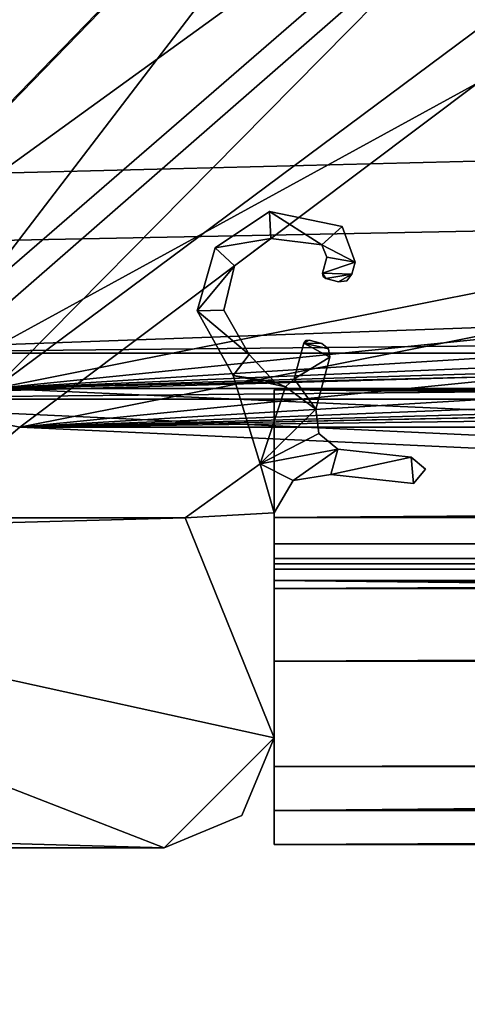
# Model space of a CAD drawing. Header units: metres. Extents: x -904 to 0, y -908 to 0.
# Tile 3 of 161: x -838 to -818, y -879 to -834. Entities that reach past the tile are written whole.
import ezdxf

# ---------------------------------------------------------------- set-up
doc = ezdxf.new("R2010")
doc.units = ezdxf.units.M

msp = doc.modelspace()

# ---------------------------------------------------------------- linework, layer by layer
at = {"layer": 'top0'}
for points in [[(-826.510681, -851.30072, 2023.752563), (-826.510681, -858.307312, 2023.139526), (-826.510681, -851.30072, 2029.104126)], [(-826.510681, -858.307312, 2023.139526), (-826.510681, -857.100769, 2034.904175), (-826.510681, -851.30072, 2029.104126)], [(-826.510681, -857.100769, 2051.215088), (-826.510681, -860.329468, 2063.059814), (-826.510681, -851.30072, 2057.015381)], [(-826.510681, -860.329468, 2063.059814), (-826.510681, -851.30072, 2063.059814), (-826.510681, -851.30072, 2057.015381)], [(-76.516975, -851.30072, 2029.104126), (-76.516975, -851.30072, 2023.752563), (-826.510681, -851.30072, 2029.104126)], [(-76.516975, -851.30072, 2023.752563), (-826.510681, -851.30072, 2023.752563), (-826.510681, -851.30072, 2029.104126)], [(-76.516975, -857.100769, 2034.904175), (-76.516975, -851.30072, 2029.104126), (-826.510681, -857.100769, 2034.904175)], [(-76.516975, -851.30072, 2029.104126), (-826.510681, -851.30072, 2029.104126), (-826.510681, -857.100769, 2034.904175)], [(-76.516975, -857.100769, 2051.215088), (-826.510681, -857.100769, 2051.215088), (-76.516975, -851.30072, 2057.015381)], [(-826.510681, -857.100769, 2051.215088), (-826.510681, -851.30072, 2057.015381), (-76.516975, -851.30072, 2057.015381)], [(-76.516975, -851.30072, 2063.059814), (-76.516975, -851.30072, 2057.015381), (-826.510681, -851.30072, 2063.059814)], [(-76.516975, -851.30072, 2057.015381), (-826.510681, -851.30072, 2057.015381), (-826.510681, -851.30072, 2063.059814)], [(-826.510681, -858.307312, 2023.139526), (-826.510681, -851.30072, 2023.752563), (-77.516975, -857.11731, 2023.243652)], [(-826.510681, -851.30072, 2023.752563), (-76.516975, -851.30072, 2023.752563), (-77.516975, -857.11731, 2023.243652)], [(-826.510681, -851.30072, 164.652542), (-826.510681, -851.30072, 170.004181), (-76.516975, -851.30072, 164.652542)], [(-826.510681, -851.30072, 170.004181), (-76.516975, -851.30072, 170.004181), (-76.516975, -851.30072, 164.652542)], [(-826.510681, -851.30072, 170.004181), (-826.510681, -857.100769, 175.804169), (-76.516975, -851.30072, 170.004181)], [(-826.510681, -857.100769, 175.804169), (-76.516975, -857.100769, 175.804169), (-76.516975, -851.30072, 170.004181)], [(-76.516975, -857.100769, 192.115189), (-826.510681, -857.100769, 192.115189), (-76.516975, -851.30072, 197.915314)], [(-826.510681, -857.100769, 192.115189), (-826.510681, -851.30072, 197.915314), (-76.516975, -851.30072, 197.915314)], [(-826.510681, -851.30072, 197.915314), (-826.510681, -851.30072, 203.959717), (-76.516975, -851.30072, 197.915314)], [(-826.510681, -851.30072, 203.959717), (-76.516975, -851.30072, 203.959717), (-76.516975, -851.30072, 197.915314)], [(-76.516975, -851.30072, 203.959717), (-826.510681, -851.30072, 203.959717), (-77.516975, -857.11731, 203.959717)], [(-77.516975, -857.11731, 203.959717), (-826.510681, -851.30072, 203.959717), (-826.510681, -860.329468, 203.959717)], [(-76.516975, -851.30072, 164.652542), (-76.516975, -858.307312, 164.039551), (-826.510681, -851.30072, 164.652542)], [(-76.516975, -858.307312, 164.039551), (-826.510681, -858.307312, 164.039551), (-826.510681, -851.30072, 164.652542)], [(-826.510681, -851.30072, 164.652542), (-826.510681, -858.307312, 164.039551), (-826.510681, -851.30072, 170.004181)], [(-826.510681, -858.307312, 164.039551), (-826.510681, -857.100769, 175.804169), (-826.510681, -851.30072, 170.004181)], [(-826.510681, -857.100769, 192.115189), (-826.510681, -860.329468, 203.959717), (-826.510681, -851.30072, 197.915314)], [(-826.510681, -860.329468, 203.959717), (-826.510681, -851.30072, 203.959717), (-826.510681, -851.30072, 197.915314)], [(-76.516975, -851.30072, 2063.059814), (-826.510681, -851.30072, 2063.059814), (-76.516975, -857.11731, 2063.059814)], [(-826.510681, -851.30072, 2063.059814), (-826.510681, -860.329468, 2063.059814), (-76.516975, -857.11731, 2063.059814)], [(-826.510681, -858.307312, 2023.139526), (-826.510681, -858.974426, 2022.797363), (-826.510681, -857.100769, 2034.904175)], [(-826.510681, -858.974426, 2022.797363), (-826.510681, -859.977722, 2021.631104), (-826.510681, -857.100769, 2034.904175)], [(-826.510681, -857.100769, 2034.904175), (-826.510681, -859.977722, 2021.631104), (-826.510681, -868.422424, 2029.975464)], [(-826.510681, -857.100769, 2034.904175), (-826.510681, -868.422424, 2029.975464), (-826.510681, -857.100769, 2051.215088)], [(-826.510681, -868.422424, 2029.975464), (-826.510681, -871.968567, 2040.797241), (-826.510681, -857.100769, 2051.215088)], [(-826.510681, -857.100769, 2051.215088), (-826.510681, -871.968567, 2040.797241), (-826.510681, -870.434082, 2052.080566)], [(-826.510681, -870.434082, 2052.080566), (-826.510681, -863.636658, 2061.809814), (-826.510681, -857.100769, 2051.215088)], [(-826.510681, -863.636658, 2061.809814), (-826.510681, -860.329468, 2063.059814), (-826.510681, -857.100769, 2051.215088)], [(-76.516975, -857.100769, 2051.215088), (-76.516975, -857.100769, 2034.904175), (-826.510681, -857.100769, 2051.215088)], [(-76.516975, -857.100769, 2034.904175), (-826.510681, -857.100769, 2034.904175), (-826.510681, -857.100769, 2051.215088)], [(-826.510681, -857.100769, 175.804169), (-826.510681, -857.100769, 192.115189), (-76.516975, -857.100769, 175.804169)], [(-826.510681, -857.100769, 192.115189), (-76.516975, -857.100769, 192.115189), (-76.516975, -857.100769, 175.804169)], [(-826.510681, -858.307312, 164.039551), (-826.510681, -858.974426, 163.697372), (-826.510681, -857.100769, 175.804169)], [(-826.510681, -858.974426, 163.697372), (-826.510681, -859.977722, 162.531128), (-826.510681, -857.100769, 175.804169)], [(-826.510681, -857.100769, 175.804169), (-826.510681, -859.977722, 162.531128), (-826.510681, -868.421997, 170.874802)], [(-826.510681, -857.100769, 175.804169), (-826.510681, -868.421997, 170.874802), (-826.510681, -857.100769, 192.115189)], [(-826.510681, -868.421997, 170.874802), (-826.510681, -871.968506, 181.696777), (-826.510681, -857.100769, 192.115189)], [(-826.510681, -857.100769, 192.115189), (-826.510681, -871.968506, 181.696777), (-826.510681, -870.434143, 192.980438)], [(-826.510681, -870.434143, 192.980438), (-826.510681, -863.636658, 202.709717), (-826.510681, -857.100769, 192.115189)], [(-826.510681, -863.636658, 202.709717), (-826.510681, -860.329468, 203.959717), (-826.510681, -857.100769, 192.115189)], [(-77.516975, -857.11731, 2023.243652), (-77.516975, -858.307312, 2023.139526), (-826.510681, -858.307312, 2023.139526)], [(-826.510681, -860.329468, 203.959717), (-77.516975, -860.329468, 203.959717), (-77.516975, -857.11731, 203.959717)], [(-76.516975, -857.11731, 2063.059814), (-826.510681, -860.329468, 2063.059814), (-77.516975, -860.329468, 2063.059814)], [(-77.516975, -858.307312, 2023.139526), (-77.516975, -858.974426, 2022.797363), (-826.510681, -858.307312, 2023.139526)], [(-77.516975, -858.974426, 2022.797363), (-826.510681, -858.974426, 2022.797363), (-826.510681, -858.307312, 2023.139526)], [(-76.516975, -858.307312, 164.039551), (-76.516975, -858.974426, 163.697372), (-826.510681, -858.307312, 164.039551)], [(-76.516975, -858.974426, 163.697372), (-826.510681, -858.974426, 163.697372), (-826.510681, -858.307312, 164.039551)], [(-826.510681, -858.974426, 2022.797363), (-826.510681, -859.218689, 2022.088501), (-826.510681, -859.977722, 2021.631104)], [(-77.516975, -858.974426, 2022.797363), (-77.516975, -859.218689, 2022.088501), (-826.510681, -858.974426, 2022.797363)], [(-77.516975, -859.218689, 2022.088501), (-826.510681, -859.218689, 2022.088501), (-826.510681, -858.974426, 2022.797363)], [(-76.516975, -858.974426, 163.697372), (-76.516975, -859.218689, 162.988464), (-826.510681, -858.974426, 163.697372)], [(-76.516975, -859.218689, 162.988464), (-826.510681, -859.218689, 162.988464), (-826.510681, -858.974426, 163.697372)], [(-826.510681, -858.974426, 163.697372), (-826.510681, -859.218689, 162.988464), (-826.510681, -859.977722, 162.531128)], [(-826.510681, -859.218689, 2022.088501), (-826.510681, -859.460999, 2021.63208), (-826.510681, -859.977722, 2021.631104)], [(-77.516975, -859.218689, 2022.088501), (-77.516975, -859.460999, 2021.63208), (-826.510681, -859.218689, 2022.088501)], [(-77.516975, -859.460999, 2021.63208), (-826.510681, -859.460999, 2021.63208), (-826.510681, -859.218689, 2022.088501)], [(-76.516975, -859.218689, 162.988464), (-76.516975, -859.460999, 162.532104), (-826.510681, -859.218689, 162.988464)], [(-76.516975, -859.460999, 162.532104), (-826.510681, -859.460999, 162.532104), (-826.510681, -859.218689, 162.988464)], [(-826.510681, -859.218689, 162.988464), (-826.510681, -859.460999, 162.532104), (-826.510681, -859.977722, 162.531128)], [(-77.516975, -859.460999, 2021.63208), (-77.516975, -859.977722, 2021.631104), (-826.510681, -859.460999, 2021.63208)], [(-77.516975, -859.977722, 2021.631104), (-826.510681, -859.977722, 2021.631104), (-826.510681, -859.460999, 2021.63208)], [(-76.516975, -859.460999, 162.532104), (-76.516975, -859.977722, 162.531128), (-826.510681, -859.460999, 162.532104)], [(-76.516975, -859.977722, 162.531128), (-826.510681, -859.977722, 162.531128), (-826.510681, -859.460999, 162.532104)], [(-77.516975, -859.977722, 2021.631104), (-77.516975, -867.11731, 2028.040894), (-826.510681, -859.977722, 2021.631104)], [(-77.516975, -867.11731, 2028.040894), (-826.510681, -868.422424, 2029.975464), (-826.510681, -859.977722, 2021.631104)], [(-826.510681, -868.421997, 170.874802), (-826.510681, -859.977722, 162.531128), (-77.516975, -867.11731, 168.940903)], [(-826.510681, -859.977722, 162.531128), (-77.516975, -862.629639, 164.346085), (-77.516975, -867.11731, 168.940903)], [(-826.510681, -859.977722, 162.531128), (-76.516975, -859.977722, 162.531128), (-77.516975, -862.629639, 164.346085)], [(-77.516975, -863.636658, 2061.809814), (-77.516975, -860.329468, 2063.059814), (-826.510681, -863.636658, 2061.809814)], [(-77.516975, -860.329468, 2063.059814), (-826.510681, -860.329468, 2063.059814), (-826.510681, -863.636658, 2061.809814)], [(-826.510681, -860.329468, 203.959717), (-826.510681, -863.636658, 202.709717), (-77.516975, -860.329468, 203.959717)], [(-826.510681, -863.636658, 202.709717), (-77.516975, -863.636658, 202.709717), (-77.516975, -860.329468, 203.959717)], [(-77.516975, -867.11731, 2058.077881), (-77.516975, -863.636658, 2061.809814), (-826.510681, -870.434082, 2052.080566)], [(-77.516975, -863.636658, 2061.809814), (-826.510681, -863.636658, 2061.809814), (-826.510681, -870.434082, 2052.080566)], [(-826.510681, -863.636658, 202.709717), (-826.510681, -870.434143, 192.980438), (-77.516975, -863.636658, 202.709717)], [(-826.510681, -870.434143, 192.980438), (-77.516975, -867.11731, 198.978012), (-77.516975, -863.636658, 202.709717)], [(-77.516975, -867.11731, 2028.040894), (-77.352242, -868.425537, 2029.980591), (-826.510681, -868.422424, 2029.975464)], [(-826.510681, -870.434082, 2052.080566), (-76.516975, -870.106201, 2052.895996), (-77.516975, -867.11731, 2058.077881)], [(-77.516975, -867.11731, 198.978012), (-826.510681, -870.434143, 192.980438), (-76.516975, -870.106201, 193.796127)], [(-826.510681, -868.421997, 170.874802), (-77.516975, -867.11731, 168.940903), (-76.516975, -870.106201, 174.182953)], [(-826.510681, -871.968506, 181.696777), (-826.510681, -868.421997, 170.874802), (-76.516975, -870.106201, 174.182953)], [(-77.352242, -868.425537, 2029.980591), (-826.510681, -871.968567, 2040.797241), (-826.510681, -868.422424, 2029.975464)], [(-77.352242, -868.425537, 2029.980591), (-76.516975, -870.106201, 2033.282959), (-826.510681, -871.968567, 2040.797241)], [(-76.516975, -870.106201, 2033.282959), (-76.516975, -871.968506, 2040.796753), (-826.510681, -871.968567, 2040.797241)], [(-76.516975, -870.434143, 2052.080322), (-76.516975, -870.106201, 2052.895996), (-826.510681, -870.434082, 2052.080566)], [(-826.510681, -870.434143, 192.980438), (-826.510681, -871.968506, 181.696777), (-76.516975, -870.106201, 193.796127)], [(-76.516975, -870.106201, 193.796127), (-826.510681, -871.968506, 181.696777), (-76.516975, -872.073914, 183.966034)], [(-826.510681, -871.968506, 181.696777), (-76.516975, -870.106201, 174.182953), (-76.516975, -872.073914, 183.966034)], [(-826.510681, -871.968567, 2040.797241), (-76.516975, -870.434143, 2052.080322), (-826.510681, -870.434082, 2052.080566)], [(-826.510681, -871.968567, 2040.797241), (-76.516975, -871.968506, 2040.796753), (-76.516975, -870.434143, 2052.080322)]]:
    msp.add_3dface(points, dxfattribs=at)
at = {"layer": 'top0123456'}
for points in [[(-829.193542, -844.848938, 2063.059814), (-826.660095, -844.429382, 2063.059814), (-826.721558, -843.20105, 2063.059814)], [(-826.721558, -843.20105, 164.346085), (-829.193542, -844.848938, 164.346085), (-826.721558, -843.20105, 2063.059814)], [(-829.193542, -844.848938, 164.346085), (-829.193542, -844.848938, 2063.059814), (-826.721558, -843.20105, 2063.059814)], [(-829.193542, -844.848938, 164.346085), (-826.721558, -843.20105, 164.346085), (-826.660095, -844.429382, 164.346085)], [(-826.660095, -844.429382, 2063.059814), (-824.342773, -844.703369, 2063.059814), (-826.721558, -843.20105, 2063.059814)], [(-826.721558, -843.20105, 2063.059814), (-824.342773, -844.703369, 2063.059814), (-823.408936, -843.874756, 2063.059814)], [(-823.408936, -843.874756, 164.346085), (-826.721558, -843.20105, 164.346085), (-823.408936, -843.874756, 2063.059814)], [(-826.721558, -843.20105, 164.346085), (-826.721558, -843.20105, 2063.059814), (-823.408936, -843.874756, 2063.059814)], [(-826.660095, -844.429382, 164.346085), (-826.721558, -843.20105, 164.346085), (-824.342773, -844.703369, 164.346085)], [(-826.721558, -843.20105, 164.346085), (-823.408936, -843.874756, 164.346085), (-824.342773, -844.703369, 164.346085)], [(-824.342773, -844.703369, 2063.059814), (-822.819336, -845.492493, 2063.059814), (-823.408936, -843.874756, 2063.059814)], [(-824.342773, -844.703369, 164.346085), (-823.408936, -843.874756, 164.346085), (-822.819336, -845.492493, 164.346085)], [(-822.819336, -845.492493, 164.346085), (-823.408936, -843.874756, 164.346085), (-822.819336, -845.492493, 2063.059814)], [(-823.408936, -843.874756, 164.346085), (-823.408936, -843.874756, 2063.059814), (-822.819336, -845.492493, 2063.059814)], [(-828.311829, -845.672485, 2063.059814), (-826.660095, -844.429382, 2063.059814), (-829.193542, -844.848938, 2063.059814)], [(-828.311829, -845.672485, 164.346085), (-829.193542, -844.848938, 164.346085), (-826.660095, -844.429382, 164.346085)], [(-828.311829, -845.672485, 164.346085), (-826.660095, -844.429382, 164.346085), (-828.311829, -845.672485, 2063.059814)], [(-826.660095, -844.429382, 164.346085), (-826.660095, -844.429382, 2063.059814), (-828.311829, -845.672485, 2063.059814)], [(-826.660095, -844.429382, 164.346085), (-824.342773, -844.703369, 164.346085), (-826.660095, -844.429382, 2063.059814)], [(-824.342773, -844.703369, 164.346085), (-824.342773, -844.703369, 2063.059814), (-826.660095, -844.429382, 2063.059814)], [(-824.342773, -844.703369, 2063.059814), (-824.105103, -845.268433, 2063.059814), (-822.819336, -845.492493, 2063.059814)], [(-824.342773, -844.703369, 164.346085), (-824.105103, -845.268433, 164.346085), (-824.342773, -844.703369, 2063.059814)], [(-824.105103, -845.268433, 164.346085), (-824.105103, -845.268433, 2063.059814), (-824.342773, -844.703369, 2063.059814)], [(-822.819336, -845.492493, 164.346085), (-824.105103, -845.268433, 164.346085), (-824.342773, -844.703369, 164.346085)], [(-830.011902, -847.704956, 2063.059814), (-828.311829, -845.672485, 2063.059814), (-829.193542, -844.848938, 2063.059814)], [(-829.193542, -844.848938, 164.346085), (-830.011902, -847.704956, 164.346085), (-829.193542, -844.848938, 2063.059814)], [(-830.011902, -847.704956, 164.346085), (-830.011902, -847.704956, 2063.059814), (-829.193542, -844.848938, 2063.059814)], [(-830.011902, -847.704956, 164.346085), (-829.193542, -844.848938, 164.346085), (-828.311829, -845.672485, 164.346085)], [(-824.105103, -845.268433, 2063.059814), (-824.30127, -846.000305, 2063.059814), (-822.819336, -845.492493, 2063.059814)], [(-824.30127, -846.000305, 164.346085), (-824.30127, -846.000305, 2063.059814), (-824.105103, -845.268433, 164.346085)], [(-824.30127, -846.000305, 2063.059814), (-824.105103, -845.268433, 2063.059814), (-824.105103, -845.268433, 164.346085)], [(-824.30127, -846.000305, 164.346085), (-824.105103, -845.268433, 164.346085), (-822.819336, -845.492493, 164.346085)], [(-822.819336, -845.492493, 2063.059814), (-824.30127, -846.000305, 2063.059814), (-822.967896, -846.046936, 2063.059814)], [(-822.967896, -846.046936, 164.346085), (-824.30127, -846.000305, 164.346085), (-822.819336, -845.492493, 164.346085)], [(-822.819336, -845.492493, 164.346085), (-822.819336, -845.492493, 2063.059814), (-822.967896, -846.046936, 164.346085)], [(-822.819336, -845.492493, 2063.059814), (-822.967896, -846.046936, 2063.059814), (-822.967896, -846.046936, 164.346085)], [(-830.011902, -847.704956, 2063.059814), (-828.802124, -847.680725, 2063.059814), (-828.311829, -845.672485, 2063.059814)], [(-828.802124, -847.680725, 164.346085), (-830.011902, -847.704956, 164.346085), (-828.311829, -845.672485, 164.346085)], [(-828.802124, -847.680725, 164.346085), (-828.311829, -845.672485, 164.346085), (-828.802124, -847.680725, 2063.059814)], [(-828.311829, -845.672485, 164.346085), (-828.311829, -845.672485, 2063.059814), (-828.802124, -847.680725, 2063.059814)], [(-824.30127, -846.000305, 2063.059814), (-824.15979, -846.245239, 2063.059814), (-822.967896, -846.046936, 2063.059814)], [(-824.30127, -846.000305, 2063.059814), (-824.281006, -846.151917, 2063.059814), (-824.15979, -846.245239, 2063.059814)], [(-824.30127, -846.000305, 164.346085), (-824.281006, -846.151917, 164.346085), (-824.30127, -846.000305, 2063.059814)], [(-824.281006, -846.151917, 164.346085), (-824.281006, -846.151917, 2063.059814), (-824.30127, -846.000305, 2063.059814)], [(-824.15979, -846.245239, 164.346085), (-824.30127, -846.000305, 164.346085), (-822.967896, -846.046936, 164.346085)], [(-824.15979, -846.245239, 164.346085), (-824.281006, -846.151917, 164.346085), (-824.30127, -846.000305, 164.346085)], [(-822.967896, -846.046936, 2063.059814), (-824.15979, -846.245239, 2063.059814), (-823.5802, -846.400513, 2063.059814)], [(-823.5802, -846.400513, 164.346085), (-824.15979, -846.245239, 164.346085), (-822.967896, -846.046936, 164.346085)], [(-823.5802, -846.400513, 2063.059814), (-823.201599, -846.35022, 2063.059814), (-822.967896, -846.046936, 2063.059814)], [(-822.967896, -846.046936, 164.346085), (-823.201599, -846.35022, 164.346085), (-823.5802, -846.400513, 164.346085)], [(-823.201599, -846.35022, 164.346085), (-822.967896, -846.046936, 164.346085), (-823.201599, -846.35022, 2063.059814)], [(-822.967896, -846.046936, 164.346085), (-822.967896, -846.046936, 2063.059814), (-823.201599, -846.35022, 2063.059814)], [(-824.281006, -846.151917, 164.346085), (-824.15979, -846.245239, 164.346085), (-824.281006, -846.151917, 2063.059814)], [(-824.15979, -846.245239, 164.346085), (-824.15979, -846.245239, 2063.059814), (-824.281006, -846.151917, 2063.059814)], [(-823.5802, -846.400513, 164.346085), (-823.5802, -846.400513, 2063.059814), (-824.15979, -846.245239, 164.346085)], [(-823.5802, -846.400513, 2063.059814), (-824.15979, -846.245239, 2063.059814), (-824.15979, -846.245239, 164.346085)], [(-823.5802, -846.400513, 164.346085), (-823.201599, -846.35022, 164.346085), (-823.5802, -846.400513, 2063.059814)], [(-823.201599, -846.35022, 164.346085), (-823.201599, -846.35022, 2063.059814), (-823.5802, -846.400513, 2063.059814)], [(-827.635254, -849.701904, 2063.059814), (-828.802124, -847.680725, 2063.059814), (-830.011902, -847.704956, 2063.059814)], [(-830.011902, -847.704956, 164.346085), (-828.802124, -847.680725, 164.346085), (-827.635254, -849.701904, 164.346085)], [(-828.363403, -850.655762, 2063.059814), (-827.635254, -849.701904, 2063.059814), (-830.011902, -847.704956, 2063.059814)], [(-830.011902, -847.704956, 164.346085), (-828.363403, -850.655762, 164.346085), (-830.011902, -847.704956, 2063.059814)], [(-828.363403, -850.655762, 164.346085), (-828.363403, -850.655762, 2063.059814), (-830.011902, -847.704956, 2063.059814)], [(-828.363403, -850.655762, 164.346085), (-830.011902, -847.704956, 164.346085), (-827.635254, -849.701904, 164.346085)], [(-827.635254, -849.701904, 164.346085), (-828.802124, -847.680725, 164.346085), (-827.635254, -849.701904, 2063.059814)], [(-828.802124, -847.680725, 164.346085), (-828.802124, -847.680725, 2063.059814), (-827.635254, -849.701904, 2063.059814)], [(-823.977295, -849.814026, 2063.059814), (-825.155273, -849.187805, 2063.059814), (-825.589355, -850.807678, 2063.059814)], [(-825.589355, -850.807678, 164.346085), (-825.589355, -850.807678, 2063.059814), (-825.155273, -849.187805, 164.346085)], [(-825.589355, -850.807678, 2063.059814), (-825.155273, -849.187805, 2063.059814), (-825.155273, -849.187805, 164.346085)], [(-825.589355, -850.807678, 164.346085), (-825.155273, -849.187805, 164.346085), (-823.977295, -849.814026, 164.346085)], [(-825.155273, -849.187805, 2063.059814), (-824.330811, -849.20166, 2063.059814), (-824.9104, -849.046387, 2063.059814)], [(-824.9104, -849.046387, 2063.059814), (-825.062195, -849.066772, 2063.059814), (-825.155273, -849.187805, 2063.059814)], [(-825.062195, -849.066772, 164.346085), (-824.9104, -849.046387, 164.346085), (-825.155273, -849.187805, 164.346085)], [(-824.9104, -849.046387, 164.346085), (-824.330811, -849.20166, 164.346085), (-825.155273, -849.187805, 164.346085)], [(-825.062195, -849.066772, 164.346085), (-825.155273, -849.187805, 164.346085), (-825.062195, -849.066772, 2063.059814)], [(-825.155273, -849.187805, 164.346085), (-825.155273, -849.187805, 2063.059814), (-825.062195, -849.066772, 2063.059814)], [(-823.977295, -849.814026, 2063.059814), (-824.028198, -849.434631, 2063.059814), (-825.155273, -849.187805, 2063.059814)], [(-824.028198, -849.434631, 2063.059814), (-824.330811, -849.20166, 2063.059814), (-825.155273, -849.187805, 2063.059814)], [(-825.155273, -849.187805, 164.346085), (-824.028198, -849.434631, 164.346085), (-823.977295, -849.814026, 164.346085)], [(-825.155273, -849.187805, 164.346085), (-824.330811, -849.20166, 164.346085), (-824.028198, -849.434631, 164.346085)], [(-824.9104, -849.046387, 164.346085), (-825.062195, -849.066772, 164.346085), (-824.9104, -849.046387, 2063.059814)], [(-825.062195, -849.066772, 164.346085), (-825.062195, -849.066772, 2063.059814), (-824.9104, -849.046387, 2063.059814)], [(-824.330811, -849.20166, 164.346085), (-824.9104, -849.046387, 164.346085), (-824.330811, -849.20166, 2063.059814)], [(-824.9104, -849.046387, 164.346085), (-824.9104, -849.046387, 2063.059814), (-824.330811, -849.20166, 2063.059814)], [(-824.028198, -849.434631, 164.346085), (-824.330811, -849.20166, 164.346085), (-824.028198, -849.434631, 2063.059814)], [(-824.330811, -849.20166, 164.346085), (-824.330811, -849.20166, 2063.059814), (-824.028198, -849.434631, 2063.059814)], [(-823.977295, -849.814026, 164.346085), (-824.028198, -849.434631, 164.346085), (-823.977295, -849.814026, 2063.059814)], [(-824.028198, -849.434631, 164.346085), (-824.028198, -849.434631, 2063.059814), (-823.977295, -849.814026, 2063.059814)], [(-828.363403, -850.655762, 2063.059814), (-826.494507, -850.946106, 2063.059814), (-827.635254, -849.701904, 2063.059814)], [(-827.635254, -849.701904, 164.346085), (-826.494507, -850.946106, 164.346085), (-828.363403, -850.655762, 164.346085)], [(-826.494507, -850.946106, 164.346085), (-827.635254, -849.701904, 164.346085), (-826.494507, -850.946106, 2063.059814)], [(-827.635254, -849.701904, 164.346085), (-827.635254, -849.701904, 2063.059814), (-826.494507, -850.946106, 2063.059814)], [(-824.611816, -852.182007, 2063.059814), (-823.977295, -849.814026, 2063.059814), (-825.589355, -850.807678, 2063.059814)], [(-825.589355, -850.807678, 164.346085), (-823.977295, -849.814026, 164.346085), (-824.611816, -852.182007, 164.346085)], [(-823.977295, -849.814026, 164.346085), (-823.977295, -849.814026, 2063.059814), (-824.611816, -852.182007, 164.346085)], [(-823.977295, -849.814026, 2063.059814), (-824.611816, -852.182007, 2063.059814), (-824.611816, -852.182007, 164.346085)], [(-827.144043, -854.667297, 2063.059814), (-825.996704, -851.17157, 2063.059814), (-828.363403, -850.655762, 2063.059814)], [(-825.996704, -851.17157, 2063.059814), (-826.494507, -850.946106, 2063.059814), (-828.363403, -850.655762, 2063.059814)], [(-828.363403, -850.655762, 164.346085), (-827.144043, -854.667297, 164.346085), (-828.363403, -850.655762, 2063.059814)], [(-827.144043, -854.667297, 164.346085), (-827.144043, -854.667297, 2063.059814), (-828.363403, -850.655762, 2063.059814)], [(-826.494507, -850.946106, 164.346085), (-825.996704, -851.17157, 164.346085), (-828.363403, -850.655762, 164.346085)], [(-828.363403, -850.655762, 164.346085), (-825.996704, -851.17157, 164.346085), (-827.144043, -854.667297, 164.346085)], [(-825.996704, -851.17157, 164.346085), (-826.494507, -850.946106, 164.346085), (-825.996704, -851.17157, 2063.059814)], [(-826.494507, -850.946106, 164.346085), (-826.494507, -850.946106, 2063.059814), (-825.996704, -851.17157, 2063.059814)], [(-824.611816, -852.182007, 2063.059814), (-825.589355, -850.807678, 2063.059814), (-825.996704, -851.17157, 2063.059814)], [(-825.589355, -850.807678, 164.346085), (-825.996704, -851.17157, 164.346085), (-825.589355, -850.807678, 2063.059814)], [(-825.996704, -851.17157, 164.346085), (-825.996704, -851.17157, 2063.059814), (-825.589355, -850.807678, 2063.059814)], [(-825.996704, -851.17157, 164.346085), (-825.589355, -850.807678, 164.346085), (-824.611816, -852.182007, 164.346085)], [(-827.144043, -854.667297, 2063.059814), (-824.611816, -852.182007, 2063.059814), (-825.996704, -851.17157, 2063.059814)], [(-825.996704, -851.17157, 164.346085), (-824.611816, -852.182007, 164.346085), (-827.144043, -854.667297, 164.346085)], [(-824.474121, -853.293579, 2063.059814), (-824.611816, -852.182007, 2063.059814), (-827.144043, -854.667297, 2063.059814)], [(-827.144043, -854.667297, 164.346085), (-824.611816, -852.182007, 164.346085), (-824.474121, -853.293579, 164.346085)], [(-824.474121, -853.293579, 164.346085), (-824.611816, -852.182007, 164.346085), (-824.474121, -853.293579, 2063.059814)], [(-824.611816, -852.182007, 164.346085), (-824.611816, -852.182007, 2063.059814), (-824.474121, -853.293579, 2063.059814)], [(-823.607422, -854.002869, 2063.059814), (-824.474121, -853.293579, 2063.059814), (-827.144043, -854.667297, 2063.059814)], [(-824.474121, -853.293579, 164.346085), (-823.607422, -854.002869, 164.346085), (-827.144043, -854.667297, 164.346085)], [(-823.607422, -854.002869, 164.346085), (-824.474121, -853.293579, 164.346085), (-823.607422, -854.002869, 2063.059814)], [(-824.474121, -853.293579, 164.346085), (-824.474121, -853.293579, 2063.059814), (-823.607422, -854.002869, 2063.059814)], [(-823.607422, -854.002869, 2063.059814), (-827.144043, -854.667297, 2063.059814), (-825.641235, -855.4198, 2063.059814)], [(-827.144043, -854.667297, 164.346085), (-823.607422, -854.002869, 164.346085), (-825.641235, -855.4198, 164.346085)], [(-823.930786, -855.158936, 2063.059814), (-823.607422, -854.002869, 2063.059814), (-825.641235, -855.4198, 2063.059814)], [(-825.641235, -855.4198, 164.346085), (-823.607422, -854.002869, 164.346085), (-823.930786, -855.158936, 164.346085)], [(-820.266968, -854.367615, 2063.059814), (-823.607422, -854.002869, 2063.059814), (-823.930786, -855.158936, 2063.059814)], [(-823.607422, -854.002869, 164.346085), (-820.266968, -854.367615, 164.346085), (-823.930786, -855.158936, 164.346085)], [(-820.266968, -854.367615, 164.346085), (-823.607422, -854.002869, 164.346085), (-820.266968, -854.367615, 2063.059814)], [(-823.607422, -854.002869, 164.346085), (-823.607422, -854.002869, 2063.059814), (-820.266968, -854.367615, 2063.059814)], [(-820.166992, -855.563477, 2063.059814), (-820.266968, -854.367615, 2063.059814), (-823.930786, -855.158936, 2063.059814)], [(-823.930786, -855.158936, 164.346085), (-820.266968, -854.367615, 164.346085), (-820.166992, -855.563477, 164.346085)], [(-820.166992, -855.563477, 2063.059814), (-819.621887, -854.91626, 2063.059814), (-820.266968, -854.367615, 2063.059814)], [(-819.621887, -854.91626, 164.346085), (-820.266968, -854.367615, 164.346085), (-819.621887, -854.91626, 2063.059814)], [(-820.266968, -854.367615, 164.346085), (-820.266968, -854.367615, 2063.059814), (-819.621887, -854.91626, 2063.059814)], [(-820.266968, -854.367615, 164.346085), (-819.621887, -854.91626, 164.346085), (-820.166992, -855.563477, 164.346085)], [(-827.144043, -854.667297, 2063.059814), (-830.547852, -857.11731, 2063.059814), (-826.510681, -856.898071, 2063.059814)], [(-827.144043, -854.667297, 164.346085), (-830.547852, -857.11731, 164.346085), (-827.144043, -854.667297, 2063.059814)], [(-830.547852, -857.11731, 164.346085), (-830.547852, -857.11731, 2063.059814), (-827.144043, -854.667297, 2063.059814)], [(-830.547852, -857.11731, 164.346085), (-827.144043, -854.667297, 164.346085), (-826.510681, -856.898071, 164.346085)], [(-825.641235, -855.4198, 2063.059814), (-827.144043, -854.667297, 2063.059814), (-826.510681, -856.898071, 2063.059814)], [(-826.510681, -856.898071, 164.346085), (-827.144043, -854.667297, 164.346085), (-825.641235, -855.4198, 164.346085)], [(-820.166992, -855.563477, 164.346085), (-819.621887, -854.91626, 164.346085), (-820.166992, -855.563477, 2063.059814)], [(-819.621887, -854.91626, 164.346085), (-819.621887, -854.91626, 2063.059814), (-820.166992, -855.563477, 2063.059814)], [(-826.510681, -856.898071, 164.346085), (-825.641235, -855.4198, 164.346085), (-826.510681, -856.898071, 2063.059814)], [(-825.641235, -855.4198, 164.346085), (-825.641235, -855.4198, 2063.059814), (-826.510681, -856.898071, 2063.059814)], [(-825.641235, -855.4198, 164.346085), (-823.930786, -855.158936, 164.346085), (-825.641235, -855.4198, 2063.059814)], [(-823.930786, -855.158936, 164.346085), (-823.930786, -855.158936, 2063.059814), (-825.641235, -855.4198, 2063.059814)], [(-823.930786, -855.158936, 164.346085), (-820.166992, -855.563477, 164.346085), (-823.930786, -855.158936, 2063.059814)], [(-820.166992, -855.563477, 164.346085), (-820.166992, -855.563477, 2063.059814), (-823.930786, -855.158936, 2063.059814)], [(-830.547852, -857.11731, 2063.059814), (-870.522095, -857.124084, 2063.059814), (-867.510681, -858.123779, 2063.059814)], [(-830.547852, -857.11731, 2063.059814), (-830.547852, -857.11731, 164.346085), (-870.522095, -857.124084, 2063.059814)], [(-830.547852, -857.11731, 164.346085), (-870.522095, -857.124084, 164.346085), (-870.522095, -857.124084, 2063.059814)], [(-830.547852, -857.11731, 164.346085), (-867.510681, -858.123779, 164.346085), (-870.522095, -857.124084, 164.346085)], [(-830.547852, -857.11731, 2063.059814), (-867.510681, -858.123779, 2063.059814), (-826.510681, -867.123779, 2063.059814)], [(-867.510681, -858.123779, 164.346085), (-830.547852, -857.11731, 164.346085), (-826.510681, -867.123779, 164.346085)], [(-826.510681, -856.898071, 2063.059814), (-830.547852, -857.11731, 2063.059814), (-826.510681, -867.123779, 2063.059814)], [(-826.510681, -867.123779, 164.346085), (-830.547852, -857.11731, 164.346085), (-826.510681, -856.898071, 164.346085)], [(-826.510681, -856.898071, 164.346085), (-826.510681, -856.898071, 2063.059814), (-826.510681, -867.123779, 164.346085)], [(-826.510681, -856.898071, 2063.059814), (-826.510681, -867.123779, 2063.059814), (-826.510681, -867.123779, 164.346085)], [(-826.510681, -867.123779, 2063.059814), (-867.510681, -858.123779, 2063.059814), (-831.510681, -872.123779, 2063.059814)], [(-867.510681, -858.123779, 2063.059814), (-867.510681, -871.123779, 2063.059814), (-831.510681, -872.123779, 2063.059814)], [(-867.510681, -871.123779, 164.346085), (-867.510681, -858.123779, 164.346085), (-831.510681, -872.123779, 164.346085)], [(-831.510681, -872.123779, 164.346085), (-867.510681, -858.123779, 164.346085), (-826.510681, -867.123779, 164.346085)], [(-831.510681, -872.123779, 2063.059814), (-827.98114, -870.652466, 2063.059814), (-826.510681, -867.123779, 2063.059814)], [(-826.510681, -867.123779, 164.346085), (-827.98114, -870.652466, 164.346085), (-831.510681, -872.123779, 164.346085)], [(-827.98114, -870.652466, 164.346085), (-826.510681, -867.123779, 164.346085), (-827.98114, -870.652466, 2063.059814)], [(-826.510681, -867.123779, 164.346085), (-826.510681, -867.123779, 2063.059814), (-827.98114, -870.652466, 2063.059814)], [(-831.510681, -872.123779, 164.346085), (-827.98114, -870.652466, 164.346085), (-831.510681, -872.123779, 2063.059814)], [(-827.98114, -870.652466, 164.346085), (-827.98114, -870.652466, 2063.059814), (-831.510681, -872.123779, 2063.059814)], [(-831.510681, -872.123779, 2063.059814), (-867.510681, -871.123779, 2063.059814), (-870.504395, -872.123779, 2063.059814)], [(-870.504395, -872.123779, 164.346085), (-867.510681, -871.123779, 164.346085), (-831.510681, -872.123779, 164.346085)], [(-831.510681, -872.123779, 2063.059814), (-870.504395, -872.123779, 2063.059814), (-831.510681, -872.123779, 164.346085)], [(-870.504395, -872.123779, 2063.059814), (-870.504395, -872.123779, 164.346085), (-831.510681, -872.123779, 164.346085)]]:
    msp.add_3dface(points, dxfattribs=at)
at = {"layer": 'top0123458'}
for points in [[(-837.795349, -816.680847, 132.357834), (-852.997375, -838.075195, 160.059708), (-840.083008, -770.377747, 132.927322)], [(-836.45575, -818.327637, 136.139038), (-838.46106, -771.888306, 136.501175), (-851.22168, -839.286743, 163.059708)], [(-837.795349, -816.680847, 132.357834), (-819.842468, -804.894165, 104.404373), (-851.861267, -843.786926, 160.059708)], [(-851.861267, -843.786926, 160.059708), (-819.842468, -804.894165, 104.404373), (-848.625854, -848.629028, 160.059708)], [(-813.107849, -812.158813, 107.215164), (-818.328186, -804.799316, 107.407883), (-850.268555, -843.842407, 163.059708)], [(-850.268555, -843.842407, 163.059708), (-818.328186, -804.799316, 107.407883), (-836.45575, -818.327637, 136.139038)], [(-819.842468, -804.894165, 104.404373), (-814.074097, -813.05603, 104.190643), (-848.625854, -848.629028, 160.059708)], [(-847.645447, -847.692322, 163.059708), (-813.107849, -812.158813, 107.215164), (-850.268555, -843.842407, 163.059708)], [(-805.771973, -817.407288, 107.077728), (-813.107849, -812.158813, 107.215164), (-847.645447, -847.692322, 163.059708)], [(-848.625854, -848.629028, 160.059708), (-814.074097, -813.05603, 104.190643), (-843.783691, -851.864441, 160.059708)], [(-814.074097, -813.05603, 104.190643), (-805.933838, -818.856873, 104.038742), (-843.783691, -851.864441, 160.059708)], [(-852.997375, -838.075195, 160.059708), (-837.795349, -816.680847, 132.357834), (-851.861267, -843.786926, 160.059708)], [(-843.784302, -850.29895, 163.059708), (-805.771973, -817.407288, 107.077728), (-847.645447, -847.692322, 163.059708)], [(-805.771973, -817.407288, 107.077728), (-843.784302, -850.29895, 163.059708), (-839.225647, -851.240662, 163.059708)], [(-797.112854, -819.933044, 107.011589), (-805.771973, -817.407288, 107.077728), (-839.225647, -851.240662, 163.059708)], [(-836.45575, -818.327637, 136.139038), (-851.22168, -839.286743, 163.059708), (-850.268555, -843.842407, 163.059708)], [(-843.783691, -851.864441, 160.059708), (-805.933838, -818.856873, 104.038742), (-817.203064, -837.322876, 132.012711)], [(-797.112854, -819.933044, 107.011589), (-839.225647, -851.240662, 163.059708), (-772.119812, -837.900208, 135.220245)], [(-817.203064, -837.322876, 132.012711), (-838.072021, -853.000549, 160.059708), (-843.783691, -851.864441, 160.059708)], [(-817.203064, -837.322876, 132.012711), (-770.939026, -839.66925, 131.951279), (-838.072021, -853.000549, 160.059708)], [(-839.225647, -851.240662, 163.059708), (-725.721252, -839.710754, 134.989182), (-772.119812, -837.900208, 135.220245)], [(-725.721252, -839.710754, 134.989182), (-839.225647, -851.240662, 163.059708), (-679.305298, -841.25354, 134.780884)], [(-770.939026, -839.66925, 131.951279), (-724.640808, -841.705933, 131.897934), (-838.072021, -853.000549, 160.059708)], [(-839.225647, -851.240662, 163.059708), (-632.875061, -842.529358, 134.601746), (-679.305298, -841.25354, 134.780884)], [(-838.072021, -853.000549, 160.059708), (-724.640808, -841.705933, 131.897934), (-678.3125, -843.433777, 131.852692)], [(-839.225647, -851.240662, 163.059708), (-586.433167, -843.538269, 134.456757), (-632.875061, -842.529358, 134.601746)], [(-539.982422, -844.277161, 134.349136), (-586.433167, -843.538269, 134.456757), (-839.225647, -851.240662, 163.059708)], [(-838.072021, -853.000549, 160.059708), (-678.3125, -843.433777, 131.852692), (-631.960571, -844.85553, 131.81546)], [(-65.361061, -851.239258, 163.059708), (-539.982422, -844.277161, 134.349136), (-839.225647, -851.240662, 163.059708)], [(-585.592896, -845.97345, 131.786194), (-838.072021, -853.000549, 160.059708), (-631.960571, -844.85553, 131.81546)], [(-585.592896, -845.97345, 131.786194), (-539.217834, -846.787781, 131.764862), (-838.072021, -853.000549, 160.059708)], [(-539.217834, -846.787781, 131.764862), (-353.788147, -846.927795, 131.7612), (-838.072021, -853.000549, 160.059708)], [(-838.072021, -853.000549, 160.059708), (-353.788147, -846.927795, 131.7612), (-65.932907, -853.000549, 160.059708)], [(-882.848145, -887.811401, 163.059708), (-21.156563, -887.811523, 163.059708), (-839.225647, -851.240662, 163.059708)], [(-839.225647, -851.240662, 163.059708), (-21.156563, -887.811523, 163.059708), (-65.361061, -851.239258, 163.059708)], [(-843.783691, -851.864441, 160.059708), (-838.072021, -853.000549, 160.059708), (-882.848145, -890.811401, 160.059708)], [(-882.848145, -890.811401, 160.059708), (-838.072021, -853.000549, 160.059708), (-21.156563, -890.811523, 160.059708)], [(-838.072021, -853.000549, 160.059708), (-65.932907, -853.000549, 160.059708), (-21.156563, -890.811523, 160.059708)]]:
    msp.add_3dface(points, dxfattribs=at)
at = {"layer": 'top0123459'}
for points in [[(-849.833435, -849.639465, 2063.023926), (-95.010384, -822.552795, 2100.313965), (-57.658901, -841.640808, 2075.415527)], [(-849.833435, -849.639465, 2063.023926), (-846.345764, -841.640808, 2075.415527), (-95.010384, -822.552795, 2100.313965)], [(-846.345764, -841.640808, 2075.415527), (-839.533081, -828.030334, 2093.728027), (-95.010384, -822.552795, 2100.313965)], [(-55.043732, -844.028503, 2077.158691), (-83.636795, -829.801819, 2096.21875), (-852.304321, -851.731201, 2065.280029)], [(-852.304321, -851.731201, 2065.280029), (-83.636795, -829.801819, 2096.21875), (-849.24353, -844.71228, 2076.154541)], [(-83.636795, -829.801819, 2096.21875), (-842.273926, -830.874817, 2094.889893), (-849.24353, -844.71228, 2076.154541)], [(-54.171215, -849.639465, 2063.023926), (-849.833435, -849.639465, 2063.023926), (-57.658901, -841.640808, 2075.415527)], [(-51.700359, -851.731201, 2065.280029), (-55.043732, -844.028503, 2077.158691), (-852.304321, -851.731201, 2065.280029)], [(-849.833435, -849.639465, 2063.023926), (-54.171215, -849.639465, 2063.023926), (-888.002319, -888.003967, 2063.023926)], [(-888.002319, -888.003967, 2063.023926), (-54.171215, -849.639465, 2063.023926), (-16.00234, -888.003967, 2063.023926)], [(-13.00234, -891.003967, 2065.280029), (-852.304321, -851.731201, 2065.280029), (-891.002319, -891.003967, 2065.280029)], [(-51.700359, -851.731201, 2065.280029), (-852.304321, -851.731201, 2065.280029), (-13.00234, -891.003967, 2065.280029)]]:
    msp.add_3dface(points, dxfattribs=at)

doc.saveas('drawing.dxf')
